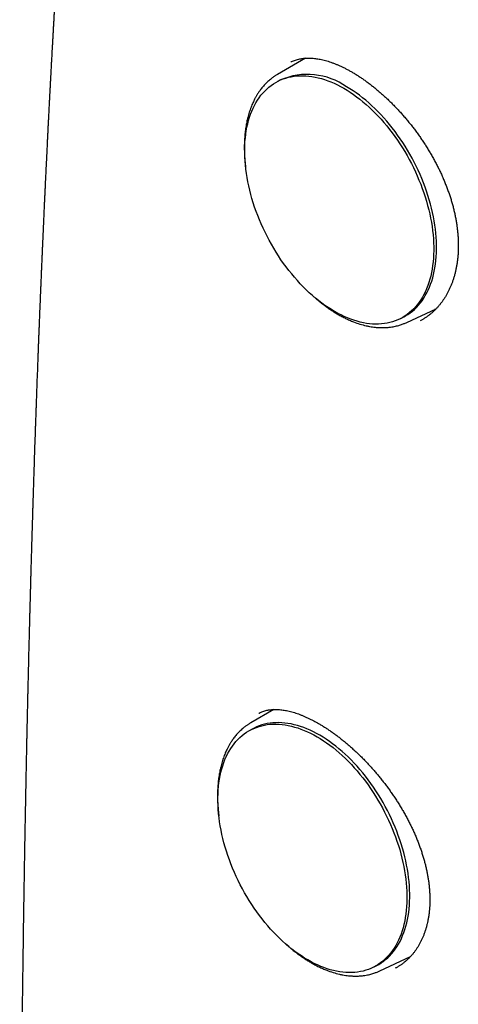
# Model space of a CAD drawing. Header units: millimetres. Extents: x 8 to 694, y 12 to 715.
# Tile 3 of 19: x 612 to 626, y 132 to 164. Entities that reach past the tile are written whole.
import ezdxf

# ---------------------------------------------------------------- set-up
doc = ezdxf.new("R2010")
doc.units = ezdxf.units.MM

msp = doc.modelspace()

# ---------------------------------------------------------------- linework, layer by layer
at = {"color": 7, "linetype": 'Continuous', "lineweight": 30}
for p, q in [((620.855, 162.304), (619.953, 161.783)), ((620.042, 161.602), (619.952, 161.555)), ((624.115, 153.791), (625.065, 154.234)), ((623.927, 153.921), (624.018, 153.968)), ((619.83, 141.323), (619.09, 140.895)), ((619.179, 140.714), (619.088, 140.667)), ((623.252, 132.903), (624.233, 133.361)), ((623.064, 133.033), (623.155, 133.08))]:
    msp.add_line(p, q, dxfattribs=at)
at = {"color": 7, "linetype": 'Continuous', "lineweight": 30, "flags": 128}
for points in [[(622.088, 161.333), (622.192, 161.271), (622.296, 161.205), (622.399, 161.135), (622.501, 161.061), (622.603, 160.983), (622.704, 160.901), (622.804, 160.815), (622.904, 160.726), (623.002, 160.633), (623.099, 160.537), (623.194, 160.438), (623.288, 160.336), (623.381, 160.23), (623.472, 160.122), (623.561, 160.011), (623.648, 159.897), (623.733, 159.781), (623.816, 159.662), (623.897, 159.541), (623.975, 159.418), (624.052, 159.293), (624.125, 159.166), (624.196, 159.038), (624.265, 158.908), (624.331, 158.777), (624.394, 158.644), (624.454, 158.511), (624.511, 158.376), (624.566, 158.241), (624.617, 158.105), (624.665, 157.969), (624.71, 157.832), (624.751, 157.695), (624.79, 157.559), (624.825, 157.423), (624.857, 157.286), (624.885, 157.151), (624.91, 157.016), (624.931, 156.882), (624.949, 156.749), (624.964, 156.617), (624.975, 156.487), (624.982, 156.358), (624.986, 156.23), (624.986, 156.105), (624.983, 155.981), (624.976, 155.859), (624.965, 155.74), (624.951, 155.622), (624.934, 155.508), (624.913, 155.396), (624.889, 155.286), (624.861, 155.18), (624.83, 155.076), (624.795, 154.976), (624.757, 154.878), (624.716, 154.784), (624.671, 154.694), (624.624, 154.607), (624.573, 154.524), (624.519, 154.444), (624.462, 154.368), (624.403, 154.297), (624.34, 154.229), (624.274, 154.165), (624.206, 154.106), (624.135, 154.051), (624.062, 154), (623.986, 153.953), (623.908, 153.911), (623.827, 153.873), (623.745, 153.84), (623.66, 153.811), (623.573, 153.787), (623.484, 153.768), (623.394, 153.753), (623.301, 153.743), (623.208, 153.737), (623.112, 153.736), (623.016, 153.74), (622.918, 153.748), (622.819, 153.761), (622.718, 153.779), (622.617, 153.801), (622.516, 153.828), (622.413, 153.86), (622.31, 153.896), (622.207, 153.936), (622.103, 153.981), (621.999, 154.031), (621.895, 154.084), (621.791, 154.142), (621.687, 154.204), (621.584, 154.27), (621.481, 154.341), (621.378, 154.415), (621.276, 154.493), (621.175, 154.575), (621.075, 154.66), (620.975, 154.749), (620.877, 154.842), (620.78, 154.938), (620.685, 155.037), (620.591, 155.14), (620.498, 155.245), (620.408, 155.353), (620.319, 155.465), (620.231, 155.578), (620.146, 155.695), (620.063, 155.813), (619.982, 155.934), (619.904, 156.057), (619.828, 156.182), (619.754, 156.309), (619.683, 156.437), (619.614, 156.567), (619.548, 156.699), (619.485, 156.831), (619.425, 156.965), (619.368, 157.099), (619.314, 157.235), (619.262, 157.37), (619.214, 157.507), (619.169, 157.643), (619.128, 157.78), (619.089, 157.916), (619.054, 158.053), (619.022, 158.189), (618.994, 158.324), (618.969, 158.459), (618.948, 158.593), (618.93, 158.726), (618.916, 158.858), (618.905, 158.988), (618.897, 159.117), (618.893, 159.245), (618.893, 159.371), (618.897, 159.494), (618.903, 159.616), (618.914, 159.736), (618.928, 159.853), (618.945, 159.968), (618.966, 160.08), (618.99, 160.189), (619.018, 160.296), (619.049, 160.399), (619.084, 160.5), (619.122, 160.597), (619.163, 160.691), (619.208, 160.781), (619.255, 160.868), (619.306, 160.952), (619.36, 161.031), (619.417, 161.107), (619.477, 161.179), (619.539, 161.246), (619.605, 161.31), (619.673, 161.37), (619.744, 161.425), (619.817, 161.476), (619.893, 161.522), (619.971, 161.565), (620.052, 161.602), (620.134, 161.635), (620.219, 161.664), (620.306, 161.688), (620.395, 161.708), (620.485, 161.723), (620.578, 161.733), (620.672, 161.738), (620.767, 161.739), (620.864, 161.735), (620.962, 161.727), (621.061, 161.714), (621.161, 161.696), (621.262, 161.674), (621.364, 161.647), (621.466, 161.615), (621.569, 161.579), (621.672, 161.539), (621.776, 161.494), (621.88, 161.445), (621.984, 161.391), (622.088, 161.333)], [(624.018, 153.968), (624.077, 154), (624.153, 154.047), (624.226, 154.098), (624.297, 154.153), (624.365, 154.213), (624.431, 154.276), (624.493, 154.344), (624.553, 154.416), (624.61, 154.491), (624.664, 154.571), (624.714, 154.654), (624.762, 154.741), (624.807, 154.832), (624.848, 154.925), (624.886, 155.023), (624.92, 155.123), (624.952, 155.227), (624.979, 155.333), (625.004, 155.443), (625.025, 155.555), (625.042, 155.67), (625.056, 155.787), (625.066, 155.906), (625.073, 156.028), (625.077, 156.152), (625.076, 156.278), (625.072, 156.405), (625.065, 156.534), (625.054, 156.665), (625.04, 156.796), (625.022, 156.929), (625, 157.063), (624.976, 157.198), (624.947, 157.334), (624.916, 157.47), (624.881, 157.606), (624.842, 157.743), (624.8, 157.879), (624.756, 158.016), (624.707, 158.152), (624.656, 158.288), (624.602, 158.423), (624.545, 158.558), (624.485, 158.691), (624.421, 158.824), (624.356, 158.955), (624.287, 159.085), (624.216, 159.214), (624.142, 159.34), (624.066, 159.465), (623.987, 159.588), (623.907, 159.709), (623.823, 159.828), (623.738, 159.944), (623.651, 160.058), (623.562, 160.169), (623.471, 160.277), (623.379, 160.383), (623.285, 160.485), (623.189, 160.585), (623.092, 160.681), (622.994, 160.773), (622.895, 160.862), (622.795, 160.948), (622.694, 161.03), (622.592, 161.108), (622.489, 161.182), (622.386, 161.252), (622.283, 161.318), (622.179, 161.38)], [(620.927, 133.254), (620.824, 133.316), (620.72, 133.383), (620.617, 133.453), (620.514, 133.527), (620.412, 133.605), (620.311, 133.687), (620.211, 133.773), (620.112, 133.862), (620.014, 133.954), (619.917, 134.05), (619.821, 134.15), (619.727, 134.252), (619.635, 134.357), (619.544, 134.466), (619.455, 134.577), (619.368, 134.691), (619.283, 134.807), (619.2, 134.926), (619.119, 135.046), (619.04, 135.169), (618.964, 135.294), (618.89, 135.421), (618.819, 135.55), (618.751, 135.68), (618.685, 135.811), (618.622, 135.944), (618.561, 136.077), (618.504, 136.212), (618.45, 136.347), (618.399, 136.483), (618.351, 136.619), (618.306, 136.756), (618.264, 136.892), (618.226, 137.029), (618.191, 137.165), (618.159, 137.301), (618.131, 137.437), (618.106, 137.571), (618.084, 137.705), (618.066, 137.838), (618.052, 137.97), (618.041, 138.101), (618.034, 138.23), (618.03, 138.357), (618.03, 138.483), (618.033, 138.607), (618.04, 138.728), (618.05, 138.848), (618.064, 138.965), (618.082, 139.08), (618.102, 139.192), (618.127, 139.302), (618.155, 139.408), (618.186, 139.512), (618.221, 139.612), (618.258, 139.709), (618.3, 139.803), (618.344, 139.894), (618.392, 139.981), (618.443, 140.064), (618.496, 140.143), (618.553, 140.219), (618.613, 140.291), (618.676, 140.359), (618.741, 140.422), (618.809, 140.482), (618.88, 140.537), (618.954, 140.588), (619.029, 140.635), (619.108, 140.677), (619.188, 140.715), (619.271, 140.748), (619.356, 140.776), (619.443, 140.801), (619.531, 140.82), (619.622, 140.835), (619.714, 140.845), (619.808, 140.851), (619.903, 140.852), (620, 140.848), (620.098, 140.839), (620.197, 140.826), (620.297, 140.809), (620.398, 140.786), (620.5, 140.759), (620.602, 140.728), (620.705, 140.692), (620.809, 140.651), (620.913, 140.606), (621.017, 140.557), (621.121, 140.503), (621.225, 140.446), (621.328, 140.384), (621.432, 140.317), (621.535, 140.247), (621.638, 140.173), (621.74, 140.095), (621.841, 140.013), (621.941, 139.927), (622.04, 139.838), (622.138, 139.746), (622.235, 139.65), (622.331, 139.55), (622.425, 139.448), (622.517, 139.343), (622.608, 139.234), (622.697, 139.123), (622.784, 139.009), (622.869, 138.893), (622.952, 138.774), (623.033, 138.654), (623.112, 138.531), (623.188, 138.406), (623.262, 138.279), (623.333, 138.15), (623.401, 138.02), (623.467, 137.889), (623.53, 137.756), (623.591, 137.623), (623.648, 137.488), (623.702, 137.353), (623.753, 137.217), (623.801, 137.081), (623.846, 136.944), (623.888, 136.808), (623.926, 136.671), (623.961, 136.535), (623.993, 136.399), (624.021, 136.263), (624.046, 136.129), (624.068, 135.995), (624.086, 135.862), (624.1, 135.73), (624.111, 135.599), (624.118, 135.47), (624.122, 135.343), (624.122, 135.217), (624.119, 135.093), (624.112, 134.972), (624.102, 134.852), (624.088, 134.735), (624.07, 134.62), (624.05, 134.508), (624.025, 134.398), (623.997, 134.292), (623.966, 134.188), (623.932, 134.088), (623.894, 133.991), (623.852, 133.897), (623.808, 133.806), (623.76, 133.719), (623.709, 133.636), (623.656, 133.557), (623.599, 133.481), (623.539, 133.409), (623.476, 133.341), (623.411, 133.278), (623.343, 133.218), (623.272, 133.163), (623.199, 133.112), (623.123, 133.065), (623.044, 133.023), (622.964, 132.985), (622.881, 132.952), (622.796, 132.924), (622.709, 132.899), (622.621, 132.88), (622.53, 132.865), (622.438, 132.855), (622.344, 132.849), (622.249, 132.848), (622.152, 132.852), (622.054, 132.861), (621.955, 132.874), (621.855, 132.891), (621.754, 132.914), (621.652, 132.941), (621.55, 132.972), (621.447, 133.008), (621.343, 133.049), (621.239, 133.094), (621.135, 133.143), (621.031, 133.197), (620.927, 133.254)], [(623.155, 133.08), (623.213, 133.113), (623.289, 133.159), (623.363, 133.21), (623.433, 133.265), (623.502, 133.325), (623.567, 133.389), (623.63, 133.456), (623.689, 133.528), (623.746, 133.604), (623.8, 133.683), (623.851, 133.767), (623.899, 133.853), (623.943, 133.944), (623.984, 134.038), (624.022, 134.135), (624.057, 134.236), (624.088, 134.339), (624.116, 134.446), (624.14, 134.555), (624.161, 134.667), (624.179, 134.782), (624.192, 134.899), (624.203, 135.019), (624.21, 135.14), (624.213, 135.264), (624.213, 135.39), (624.209, 135.517), (624.202, 135.646), (624.191, 135.777), (624.176, 135.909), (624.158, 136.042), (624.137, 136.176), (624.112, 136.311), (624.084, 136.446), (624.052, 136.582), (624.017, 136.718), (623.979, 136.855), (623.937, 136.992), (623.892, 137.128), (623.844, 137.264), (623.793, 137.4), (623.738, 137.536), (623.681, 137.67), (623.621, 137.804), (623.558, 137.936), (623.492, 138.068), (623.424, 138.197), (623.352, 138.326), (623.279, 138.453), (623.202, 138.578), (623.124, 138.701), (623.043, 138.822), (622.96, 138.94), (622.875, 139.057), (622.788, 139.17), (622.699, 139.281), (622.608, 139.39), (622.515, 139.495), (622.421, 139.598), (622.326, 139.697), (622.229, 139.793), (622.131, 139.886), (622.032, 139.975), (621.931, 140.06), (621.83, 140.142), (621.728, 140.22), (621.626, 140.294), (621.523, 140.365), (621.419, 140.431), (621.315, 140.493), (621.211, 140.551), (621.107, 140.604), (621.003, 140.654), (620.9, 140.699), (620.796, 140.739), (620.693, 140.775), (620.591, 140.806), (620.489, 140.833), (620.388, 140.856), (620.288, 140.873), (620.189, 140.887), (620.091, 140.895), (619.994, 140.899), (619.899, 140.898), (619.805, 140.892), (619.713, 140.882), (619.622, 140.867), (619.533, 140.848), (619.446, 140.824), (619.362, 140.795), (619.279, 140.762), (619.198, 140.724), (619.179, 140.714)]]:
    msp.add_lwpolyline(points, dxfattribs=at)
at = {"color": 7, "linetype": 'Continuous', "lineweight": 30}
msp.add_arc((620.913, 159.58), 2.201, 54.885, 113.2895, dxfattribs=at)
for points, knots in [([(623.421, 223.68), (623.419, 223.673), (623.409, 223.644), (623.393, 223.598), (623.374, 223.544), (623.36, 223.502), (623.348, 223.469), (623.339, 223.441), (623.328, 223.412), (623.317, 223.378), (623.302, 223.336), (623.284, 223.282), (623.262, 223.22), (623.24, 223.157), (623.218, 223.091), (623.194, 223.024), (623.171, 222.955), (623.149, 222.892), (623.13, 222.835), (623.112, 222.784), (623.094, 222.732), (623.074, 222.675), (623.052, 222.611), (623.028, 222.542), (623.005, 222.473), (622.981, 222.405), (622.959, 222.34), (622.935, 222.27), (622.91, 222.197), (622.885, 222.126), (622.865, 222.066), (622.846, 222.012), (622.827, 221.956), (622.804, 221.889), (622.776, 221.807), (622.743, 221.712), (622.709, 221.612), (622.676, 221.516), (622.646, 221.426), (622.618, 221.345), (622.592, 221.268), (622.566, 221.193), (622.539, 221.113), (622.51, 221.028), (622.48, 220.939), (622.449, 220.85), (622.421, 220.766), (622.395, 220.688), (622.371, 220.617), (622.349, 220.552), (622.329, 220.495), (622.312, 220.444), (622.295, 220.395), (622.277, 220.342), (622.256, 220.279), (622.231, 220.204), (622.199, 220.11), (622.165, 220.008), (622.13, 219.903), (622.097, 219.806), (622.065, 219.709), (622.033, 219.613), (621.997, 219.507), (621.958, 219.39), (621.916, 219.262), (621.874, 219.138), (621.836, 219.021), (621.798, 218.908), (621.76, 218.793), (621.719, 218.669), (621.681, 218.553), (621.647, 218.449), (621.619, 218.364), (621.593, 218.286), (621.57, 218.214), (621.548, 218.148), (621.527, 218.083), (621.506, 218.018), (621.483, 217.947), (621.454, 217.859), (621.421, 217.757), (621.386, 217.648), (621.353, 217.544), (621.322, 217.448), (621.293, 217.361), (621.269, 217.286), (621.249, 217.222), (621.23, 217.164), (621.21, 217.101), (621.188, 217.031), (621.162, 216.951), (621.135, 216.866), (621.108, 216.781), (621.082, 216.7), (621.058, 216.625), (621.036, 216.555), (621.015, 216.488), (620.993, 216.419), (620.971, 216.349), (620.944, 216.263), (620.912, 216.159), (620.874, 216.04), (620.837, 215.92), (620.8, 215.801), (620.764, 215.685), (620.73, 215.577), (620.699, 215.478), (620.67, 215.383), (620.641, 215.288), (620.61, 215.186), (620.577, 215.081), (620.545, 214.976), (620.515, 214.875), (620.484, 214.774), (620.452, 214.669), (620.421, 214.566), (620.392, 214.471), (620.366, 214.383), (620.341, 214.3), (620.316, 214.216), (620.288, 214.125), (620.26, 214.029), (620.231, 213.932), (620.203, 213.837), (620.172, 213.734), (620.139, 213.623), (620.106, 213.51), (620.076, 213.407), (620.047, 213.31), (620.021, 213.221), (619.998, 213.141), (619.977, 213.068), (619.954, 212.99), (619.929, 212.903), (619.901, 212.806), (619.871, 212.705), (619.842, 212.603), (619.814, 212.506), (619.788, 212.415), (619.764, 212.331), (619.742, 212.252), (619.719, 212.173), (619.697, 212.093), (619.674, 212.011), (619.65, 211.926), (619.624, 211.836), (619.597, 211.74), (619.57, 211.642), (619.543, 211.544), (619.517, 211.451), (619.492, 211.361), (619.469, 211.279), (619.448, 211.204), (619.423, 211.112), (619.393, 211.003), (619.357, 210.873), (619.327, 210.762), (619.301, 210.666), (619.278, 210.583), (619.254, 210.492), (619.226, 210.389), (619.195, 210.277), (619.165, 210.163), (619.136, 210.055), (619.109, 209.955), (619.085, 209.863), (619.058, 209.761), (619.028, 209.647), (618.994, 209.52), (618.967, 209.417), (618.946, 209.338), (618.93, 209.277), (618.912, 209.206), (618.891, 209.126), (618.869, 209.04), (618.847, 208.957), (618.829, 208.885), (618.815, 208.83), (618.804, 208.788), (618.793, 208.747), (618.782, 208.703), (618.769, 208.654), (618.756, 208.6), (618.736, 208.523), (618.711, 208.427), (618.682, 208.313), (618.655, 208.204), (618.628, 208.098), (618.6, 207.987), (618.57, 207.867), (618.541, 207.752), (618.516, 207.648), (618.494, 207.561), (618.474, 207.479), (618.453, 207.394), (618.43, 207.302), (618.407, 207.206), (618.368, 207.048), (618.315, 206.831), (618.246, 206.545), (618.178, 206.258), (618.108, 205.964), (618.042, 205.678), (617.974, 205.387), (617.909, 205.104), (617.858, 204.881), (617.823, 204.726), (617.8, 204.625), (617.776, 204.52), (617.753, 204.418), (617.732, 204.324), (617.709, 204.218), (617.681, 204.095), (617.649, 203.949), (617.618, 203.807), (617.589, 203.675), (617.564, 203.559), (617.54, 203.45), (617.517, 203.343), (617.492, 203.23), (617.466, 203.109), (617.438, 202.977), (617.409, 202.84), (617.379, 202.7), (617.351, 202.567), (617.326, 202.45), (617.304, 202.345), (617.284, 202.248), (617.263, 202.149), (617.243, 202.052), (617.223, 201.954), (617.203, 201.856), (617.181, 201.75), (617.158, 201.637), (617.133, 201.517), (617.109, 201.398), (617.087, 201.287), (617.068, 201.196), (617.053, 201.122), (617.041, 201.061), (617.029, 201.001), (617.017, 200.938), (617.003, 200.869), (616.987, 200.79), (616.97, 200.702), (616.952, 200.611), (616.933, 200.519), (616.916, 200.43), (616.897, 200.333), (616.877, 200.232), (616.857, 200.126), (616.837, 200.028), (616.819, 199.934), (616.802, 199.843), (616.781, 199.734), (616.755, 199.602), (616.724, 199.44), (616.692, 199.267), (616.658, 199.09), (616.625, 198.911), (616.596, 198.755), (616.571, 198.624), (616.553, 198.524), (616.535, 198.426), (616.518, 198.332), (616.501, 198.24), (616.484, 198.148), (616.466, 198.052), (616.445, 197.935), (616.421, 197.8), (616.394, 197.652), (616.369, 197.509), (616.344, 197.372), (616.321, 197.242), (616.3, 197.123), (616.281, 197.011), (616.261, 196.897), (616.239, 196.774), (616.216, 196.642), (616.194, 196.515), (616.174, 196.398), (616.156, 196.293), (616.138, 196.188), (616.119, 196.078), (616.099, 195.96), (616.079, 195.838), (616.058, 195.713), (616.037, 195.591), (616.018, 195.475), (616, 195.365), (615.982, 195.255), (615.961, 195.132), (615.939, 194.996), (615.915, 194.85), (615.89, 194.7), (615.866, 194.547), (615.842, 194.397), (615.819, 194.254), (615.798, 194.123), (615.78, 194.011), (615.765, 193.915), (615.751, 193.828), (615.737, 193.736), (615.721, 193.637), (615.704, 193.527), (615.685, 193.41), (615.665, 193.275), (615.642, 193.129), (615.618, 192.976), (615.597, 192.833), (615.578, 192.714), (615.564, 192.618), (615.552, 192.54), (615.54, 192.462), (615.528, 192.382), (615.516, 192.297), (615.502, 192.207), (615.487, 192.109), (615.472, 192.007), (615.457, 191.902), (615.441, 191.798), (615.424, 191.678), (615.404, 191.544), (615.383, 191.398), (615.363, 191.263), (615.345, 191.137), (615.327, 191.011), (615.308, 190.877), (615.286, 190.728), (615.263, 190.566), (615.239, 190.393), (615.215, 190.22), (615.191, 190.051), (615.171, 189.907), (615.154, 189.787), (615.141, 189.689), (615.127, 189.591), (615.113, 189.485), (615.096, 189.357), (615.075, 189.209), (615.053, 189.042), (615.032, 188.889), (615.015, 188.756), (615, 188.649), (614.987, 188.551), (614.975, 188.453), (614.961, 188.348), (614.946, 188.233), (614.928, 188.096), (614.907, 187.938), (614.884, 187.761), (614.862, 187.586), (614.841, 187.421), (614.823, 187.281), (614.808, 187.165), (614.796, 187.069), (614.784, 186.977), (614.773, 186.883), (614.76, 186.785), (614.747, 186.681), (614.733, 186.569), (614.718, 186.442), (614.701, 186.308), (614.683, 186.16), (614.664, 186.005), (614.645, 185.846), (614.629, 185.714), (614.617, 185.611), (614.608, 185.537), (614.6, 185.472), (614.593, 185.413), (614.585, 185.348), (614.576, 185.269), (614.565, 185.177), (614.551, 185.062), (614.535, 184.923), (614.516, 184.758), (614.495, 184.58), (614.473, 184.392), (614.453, 184.218), (614.435, 184.063), (614.421, 183.935), (614.407, 183.815), (614.395, 183.706), (614.384, 183.607), (614.373, 183.508), (614.361, 183.405), (614.349, 183.294), (614.336, 183.177), (614.322, 183.049), (614.306, 182.913), (614.292, 182.779), (614.278, 182.651), (614.265, 182.531), (614.252, 182.414), (614.24, 182.305), (614.23, 182.208), (614.219, 182.105), (614.206, 181.988), (614.192, 181.849), (614.176, 181.698), (614.16, 181.547), (614.145, 181.402), (614.131, 181.272), (614.118, 181.15), (614.106, 181.027), (614.092, 180.899), (614.078, 180.759), (614.063, 180.613), (614.048, 180.465), (614.033, 180.316), (614.018, 180.166), (614.004, 180.026), (613.991, 179.895), (613.979, 179.779), (613.968, 179.665), (613.958, 179.56), (613.948, 179.464), (613.94, 179.375), (613.932, 179.293), (613.924, 179.217), (613.918, 179.148), (613.911, 179.084), (613.905, 179.017), (613.898, 178.942), (613.89, 178.863), (613.882, 178.781), (613.874, 178.698), (613.866, 178.614), (613.858, 178.531), (613.85, 178.442), (613.841, 178.349), (613.832, 178.252), (613.823, 178.161), (613.815, 178.069), (613.806, 177.974), (613.797, 177.876), (613.787, 177.774), (613.777, 177.667), (613.767, 177.554), (613.757, 177.441), (613.744, 177.299), (613.728, 177.132), (613.712, 176.952), (613.698, 176.793), (613.685, 176.655), (613.674, 176.532), (613.666, 176.434), (613.659, 176.354), (613.652, 176.283), (613.645, 176.204), (613.638, 176.116), (613.629, 176.021), (613.62, 175.912), (613.609, 175.79), (613.598, 175.658), (613.586, 175.526), (613.574, 175.376), (613.559, 175.21), (613.543, 175.023), (613.528, 174.833), (613.511, 174.64), (613.495, 174.446), (613.479, 174.252), (613.464, 174.069), (613.45, 173.896), (613.437, 173.734), (613.423, 173.568), (613.41, 173.4), (613.396, 173.231), (613.383, 173.061), (613.371, 172.915), (613.362, 172.796), (613.355, 172.706), (613.349, 172.625), (613.342, 172.547), (613.336, 172.464), (613.329, 172.371), (613.321, 172.268), (613.312, 172.158), (613.304, 172.044), (613.295, 171.931), (613.286, 171.812), (613.277, 171.689), (613.267, 171.562), (613.258, 171.444), (613.251, 171.344), (613.245, 171.263), (613.24, 171.199), (613.236, 171.142), (613.23, 171.071), (613.223, 170.978), (613.215, 170.858), (613.205, 170.721), (613.193, 170.569), (613.183, 170.424), (613.173, 170.29), (613.164, 170.168), (613.155, 170.04), (613.146, 169.908), (613.136, 169.774), (613.127, 169.637), (613.117, 169.501), (613.108, 169.365), (613.099, 169.236), (613.09, 169.109), (613.078, 168.944), (613.064, 168.74), (613.047, 168.488), (613.029, 168.224), (613.011, 167.947), (612.992, 167.662), (612.975, 167.406), (612.96, 167.178), (612.948, 166.983), (612.935, 166.789), (612.923, 166.604), (612.914, 166.455), (612.907, 166.342), (612.901, 166.257), (612.896, 166.166), (612.889, 166.065), (612.882, 165.954), (612.875, 165.834), (612.867, 165.698), (612.858, 165.551), (612.848, 165.398), (612.84, 165.255), (612.831, 165.115), (612.823, 164.979), (612.815, 164.847), (612.808, 164.727), (612.801, 164.616), (612.795, 164.516), (612.791, 164.438), (612.787, 164.376), (612.784, 164.325), (612.781, 164.266), (612.777, 164.198), (612.772, 164.12), (612.767, 164.027), (612.76, 163.921), (612.754, 163.805), (612.747, 163.689), (612.74, 163.567), (612.733, 163.438), (612.725, 163.303), (612.718, 163.169), (612.71, 163.036), (612.703, 162.906), (612.696, 162.779), (612.689, 162.658), (612.683, 162.546), (612.677, 162.447), (612.673, 162.36), (612.669, 162.287), (612.665, 162.22), (612.661, 162.151), (612.657, 162.072), (612.652, 161.981), (612.646, 161.877), (612.64, 161.761), (612.634, 161.637), (612.627, 161.513), (612.62, 161.389), (612.614, 161.264), (612.607, 161.139), (612.601, 161.018), (612.595, 160.908), (612.59, 160.812), (612.586, 160.733), (612.582, 160.664), (612.579, 160.603), (612.576, 160.536), (612.572, 160.454), (612.567, 160.353), (612.561, 160.244), (612.555, 160.126), (612.549, 160.001), (612.542, 159.869), (612.535, 159.733), (612.529, 159.597), (612.515, 159.315), (612.501, 159.04), (612.489, 158.776), (612.484, 158.672), (612.479, 158.577), (612.475, 158.496), (612.472, 158.427), (612.469, 158.37), (612.467, 158.319), (612.464, 158.267), (612.462, 158.212), (612.459, 158.152), (612.456, 158.086), (612.452, 157.999), (612.447, 157.888), (612.44, 157.75), (612.433, 157.602), (612.426, 157.448), (612.417, 157.237), (612.405, 156.968), (612.393, 156.715), (612.385, 156.532), (612.38, 156.425), (612.376, 156.325), (612.372, 156.235), (612.369, 156.156), (612.366, 156.087), (612.363, 156.026), (612.361, 155.968), (612.358, 155.908), (612.355, 155.842), (612.352, 155.769), (612.348, 155.681), (612.344, 155.575), (612.338, 155.452), (612.333, 155.318), (612.327, 155.178), (612.321, 155.035), (612.315, 154.89), (612.307, 154.695), (612.297, 154.45), (612.287, 154.215), (612.28, 154.042), (612.276, 153.937), (612.272, 153.842), (612.269, 153.761), (612.267, 153.693), (612.264, 153.636), (612.262, 153.585), (612.26, 153.534), (612.258, 153.479), (612.256, 153.418), (612.253, 153.353), (612.25, 153.271), (612.246, 153.169), (612.241, 153.047), (612.236, 152.916), (612.231, 152.778), (612.226, 152.636), (612.22, 152.492), (612.211, 152.258), (612.199, 151.928), (612.187, 151.599), (612.179, 151.359), (612.173, 151.217), (612.169, 151.084), (612.164, 150.961), (612.16, 150.85), (612.157, 150.753), (612.154, 150.667), (612.151, 150.594), (612.149, 150.528), (612.147, 150.46), (612.144, 150.388), (612.142, 150.307), (612.139, 150.22), (612.135, 150.123), (612.132, 150.018), (612.124, 149.798), (612.116, 149.547), (612.106, 149.264), (612.1, 149.06), (612.093, 148.854), (612.087, 148.664), (612.082, 148.496), (612.077, 148.355), (612.073, 148.229), (612.07, 148.116), (612.067, 148.029), (612.065, 147.965), (612.064, 147.919), (612.062, 147.871), (612.06, 147.817), (612.058, 147.753), (612.056, 147.679), (612.054, 147.595), (612.051, 147.5), (612.048, 147.396), (612.044, 147.285), (612.041, 147.172), (612.036, 147.027), (612.031, 146.854), (612.026, 146.663), (612.021, 146.49), (612.016, 146.335), (612.012, 146.189), (612.008, 146.045), (612.004, 145.904), (612, 145.763), (611.996, 145.628), (611.992, 145.496), (611.989, 145.368), (611.986, 145.262), (611.984, 145.177), (611.982, 145.111), (611.98, 145.047), (611.978, 144.98), (611.976, 144.905), (611.974, 144.819), (611.971, 144.72), (611.968, 144.613), (611.965, 144.497), (611.962, 144.379), (611.959, 144.259), (611.956, 144.14), (611.953, 144.024), (611.95, 143.91), (611.946, 143.746), (611.941, 143.536), (611.934, 143.284), (611.928, 143.048), (611.923, 142.828), (611.918, 142.633), (611.914, 142.463), (611.911, 142.314), (611.907, 142.171), (611.904, 142.034), (611.901, 141.902), (611.897, 141.752), (611.894, 141.588), (611.89, 141.412), (611.886, 141.261), (611.883, 141.132), (611.881, 141.019), (611.878, 140.904), (611.876, 140.781), (611.873, 140.649), (611.87, 140.508), (611.866, 140.359), (611.863, 140.201), (611.86, 140.039), (611.856, 139.874), (611.853, 139.707), (611.849, 139.531), (611.845, 139.346), (611.842, 139.154), (611.838, 138.952), (611.833, 138.745), (611.829, 138.506), (611.824, 138.243), (611.818, 137.96), (611.813, 137.689), (611.809, 137.428), (611.804, 137.172), (611.8, 136.918), (611.793, 136.521), (611.784, 135.984), (611.773, 135.332), (611.763, 134.71), (611.755, 134.11), (611.746, 133.504), (611.738, 132.927), (611.731, 132.377), (611.724, 131.852), (611.718, 131.314), (611.713, 130.851), (611.708, 130.472), (611.705, 130.184), (611.702, 129.904), (611.7, 129.632), (611.697, 129.37), (611.695, 129.129), (611.692, 128.909), (611.691, 128.705), (611.689, 128.497), (611.687, 128.274), (611.685, 128.033), (611.682, 127.775), (611.679, 127.432), (611.676, 127.015), (611.673, 126.533), (611.669, 126.093), (611.667, 125.693), (611.664, 125.332), (611.663, 125.027), (611.661, 124.78), (611.66, 124.591), (611.659, 124.413), (611.658, 124.237), (611.657, 124.064), (611.656, 123.897), (611.656, 123.746), (611.655, 123.611), (611.655, 123.492), (611.654, 123.405), (611.654, 123.345), (611.654, 123.302), (611.653, 123.253), (611.653, 123.194), (611.653, 123.126), (611.653, 123.049), (611.652, 122.963), (611.652, 122.863), (611.651, 122.746), (611.651, 122.614), (611.65, 122.469), (611.65, 122.312), (611.649, 122.142), (611.648, 121.961), (611.648, 121.758), (611.647, 121.533), (611.646, 121.285), (611.646, 121.022), (611.645, 120.742), (611.644, 120.447), (611.644, 120.135), (611.643, 119.817), (611.643, 119.493), (611.642, 119.165), (611.642, 118.823), (611.642, 118.466), (611.641, 118.206), (611.641, 118.064), (611.641, 118.045)], [0, 0, 0, 0, 0.000201, 0.000832, 0.001346, 0.001751, 0.002049, 0.002292, 0.002572, 0.002892, 0.00325, 0.003808, 0.004428, 0.005042, 0.005637, 0.006322, 0.00698, 0.007598, 0.008141, 0.008608, 0.009086, 0.009611, 0.010245, 0.010927, 0.01159, 0.012232, 0.012855, 0.013458, 0.014245, 0.014927, 0.015493, 0.015945, 0.016462, 0.017095, 0.017864, 0.018797, 0.019805, 0.020698, 0.021532, 0.022351, 0.023006, 0.023713, 0.024471, 0.025279, 0.026129, 0.026999, 0.027793, 0.028498, 0.029193, 0.029799, 0.030336, 0.030806, 0.031237, 0.031729, 0.032302, 0.033002, 0.033849, 0.034937, 0.035883, 0.036779, 0.037682, 0.038586, 0.039483, 0.040667, 0.041843, 0.043065, 0.044144, 0.04512, 0.046225, 0.047356, 0.04859, 0.049446, 0.050249, 0.05097, 0.051622, 0.052234, 0.052819, 0.053417, 0.05405, 0.054802, 0.055849, 0.056878, 0.057832, 0.058721, 0.059538, 0.060266, 0.060788, 0.061319, 0.061869, 0.062514, 0.063267, 0.064084, 0.064869, 0.065615, 0.06632, 0.066942, 0.06755, 0.068181, 0.068824, 0.069477, 0.070559, 0.071696, 0.072759, 0.073864, 0.074964, 0.075954, 0.076839, 0.077693, 0.078564, 0.079449, 0.080481, 0.081469, 0.082335, 0.083246, 0.084245, 0.085194, 0.086082, 0.086857, 0.087608, 0.088343, 0.089157, 0.090084, 0.090985, 0.091819, 0.092676, 0.093811, 0.094847, 0.095755, 0.09663, 0.097518, 0.098164, 0.09882, 0.099508, 0.100302, 0.101199, 0.102145, 0.103071, 0.103982, 0.104789, 0.105547, 0.106265, 0.106962, 0.107691, 0.108435, 0.109205, 0.11001, 0.110877, 0.111838, 0.112664, 0.113546, 0.114374, 0.115116, 0.11578, 0.116412, 0.11761, 0.118763, 0.119937, 0.120646, 0.121373, 0.122186, 0.123114, 0.12418, 0.125239, 0.126218, 0.127115, 0.127946, 0.128718, 0.129879, 0.131043, 0.132188, 0.132664, 0.133203, 0.133846, 0.13459, 0.135375, 0.136163, 0.136868, 0.137313, 0.137665, 0.138011, 0.13841, 0.138863, 0.139366, 0.139869, 0.140957, 0.141977, 0.142957, 0.143905, 0.144862, 0.145973, 0.14715, 0.148007, 0.148794, 0.149502, 0.150241, 0.151094, 0.151995, 0.152851, 0.155377, 0.157905, 0.160593, 0.163193, 0.165882, 0.168344, 0.171111, 0.173566, 0.17441, 0.175323, 0.176304, 0.177253, 0.178097, 0.178874, 0.18013, 0.18144, 0.182836, 0.18398, 0.18505, 0.185984, 0.186936, 0.18796, 0.189071, 0.190216, 0.191551, 0.192808, 0.194016, 0.195187, 0.195989, 0.196882, 0.197814, 0.198697, 0.199526, 0.200478, 0.201369, 0.202408, 0.203553, 0.204642, 0.20566, 0.206578, 0.207128, 0.207675, 0.208223, 0.208773, 0.209389, 0.210122, 0.21092, 0.211773, 0.212614, 0.213433, 0.214202, 0.215251, 0.216194, 0.217087, 0.217936, 0.218759, 0.219575, 0.220906, 0.22237, 0.224013, 0.225614, 0.227219, 0.228918, 0.229877, 0.230789, 0.231673, 0.232534, 0.233374, 0.234194, 0.235049, 0.236004, 0.237394, 0.238746, 0.240048, 0.241312, 0.24252, 0.243612, 0.244559, 0.245593, 0.246733, 0.247946, 0.249201, 0.250231, 0.251147, 0.252092, 0.253103, 0.254186, 0.255333, 0.25645, 0.257614, 0.258686, 0.259646, 0.260628, 0.261715, 0.263021, 0.264365, 0.265745, 0.267155, 0.268556, 0.269876, 0.271096, 0.272178, 0.27295, 0.273748, 0.274574, 0.275478, 0.276487, 0.277598, 0.27872, 0.280204, 0.281615, 0.282943, 0.284163, 0.284899, 0.285598, 0.286314, 0.287049, 0.287812, 0.288658, 0.289541, 0.290506, 0.29149, 0.292446, 0.293372, 0.294811, 0.296167, 0.297414, 0.298523, 0.299657, 0.300902, 0.302239, 0.303791, 0.305401, 0.307024, 0.308596, 0.31007, 0.311036, 0.311917, 0.312789, 0.313763, 0.314841, 0.316342, 0.317887, 0.319474, 0.320593, 0.321581, 0.322443, 0.323313, 0.324308, 0.325379, 0.326501, 0.328112, 0.32977, 0.33144, 0.332979, 0.334362, 0.335338, 0.336215, 0.337032, 0.337903, 0.338837, 0.339758, 0.340805, 0.341983, 0.343278, 0.344549, 0.346119, 0.347598, 0.348999, 0.349788, 0.350482, 0.351078, 0.351591, 0.352131, 0.352911, 0.353772, 0.354715, 0.356131, 0.357667, 0.359321, 0.361091, 0.362944, 0.364195, 0.365417, 0.366536, 0.367552, 0.368464, 0.369313, 0.370336, 0.371333, 0.372427, 0.373625, 0.374911, 0.376259, 0.377363, 0.378504, 0.379634, 0.380653, 0.381559, 0.382356, 0.383556, 0.384843, 0.38625, 0.387795, 0.389086, 0.390316, 0.391464, 0.392529, 0.393767, 0.395076, 0.396457, 0.39786, 0.399252, 0.400635, 0.402103, 0.403186, 0.404316, 0.405387, 0.406376, 0.407281, 0.408105, 0.408875, 0.409606, 0.410229, 0.410821, 0.411417, 0.412119, 0.412933, 0.413651, 0.414439, 0.41526, 0.416037, 0.416768, 0.41777, 0.418668, 0.4195, 0.420359, 0.421247, 0.422195, 0.423112, 0.424132, 0.425229, 0.426299, 0.42733, 0.429241, 0.431001, 0.43244, 0.433738, 0.434894, 0.435907, 0.436509, 0.437164, 0.43791, 0.438748, 0.439656, 0.440618, 0.441823, 0.443103, 0.444366, 0.445554, 0.447354, 0.449075, 0.45087, 0.452718, 0.454554, 0.456376, 0.458232, 0.459735, 0.461278, 0.462854, 0.464445, 0.466049, 0.467667, 0.46926, 0.470199, 0.471049, 0.471808, 0.472495, 0.473269, 0.474168, 0.475131, 0.476205, 0.477307, 0.478378, 0.479419, 0.480677, 0.481887, 0.483032, 0.484042, 0.484735, 0.485338, 0.485854, 0.486364, 0.487356, 0.4885, 0.489797, 0.491245, 0.492825, 0.493928, 0.495085, 0.496296, 0.497563, 0.498867, 0.500106, 0.501484, 0.502745, 0.503964, 0.505171, 0.506366, 0.508686, 0.510981, 0.513574, 0.516216, 0.51892, 0.521725, 0.52355, 0.525423, 0.527302, 0.529075, 0.530736, 0.531538, 0.532321, 0.53318, 0.53414, 0.535201, 0.536363, 0.537557, 0.539116, 0.540578, 0.541942, 0.543208, 0.544587, 0.545836, 0.546987, 0.54804, 0.548997, 0.549856, 0.550294, 0.550765, 0.551326, 0.551979, 0.552722, 0.553556, 0.554649, 0.555763, 0.556871, 0.557972, 0.559273, 0.560565, 0.561848, 0.56312, 0.564383, 0.565583, 0.566775, 0.567848, 0.5688, 0.569633, 0.570344, 0.570898, 0.571556, 0.572316, 0.573181, 0.57415, 0.575326, 0.576511, 0.5777, 0.578892, 0.580088, 0.581287, 0.582484, 0.583583, 0.584455, 0.585221, 0.585879, 0.586431, 0.586979, 0.587812, 0.588778, 0.589876, 0.590968, 0.592168, 0.593463, 0.594771, 0.596076, 0.597378, 0.60291, 0.603989, 0.604998, 0.605905, 0.606708, 0.607337, 0.607884, 0.608351, 0.608831, 0.609361, 0.609942, 0.610573, 0.611255, 0.612451, 0.613778, 0.615225, 0.616716, 0.618235, 0.6213, 0.624473, 0.625544, 0.626599, 0.627562, 0.628424, 0.629188, 0.629851, 0.630415, 0.630943, 0.631514, 0.632151, 0.632855, 0.633626, 0.634706, 0.635895, 0.637195, 0.638563, 0.639945, 0.641342, 0.642753, 0.645561, 0.648426, 0.649545, 0.650566, 0.651479, 0.652284, 0.65291, 0.65345, 0.653913, 0.654397, 0.65493, 0.655512, 0.656141, 0.65682, 0.657893, 0.65907, 0.660351, 0.6617, 0.66307, 0.664459, 0.665869, 0.669852, 0.673991, 0.675406, 0.676804, 0.678096, 0.679279, 0.680351, 0.681312, 0.682117, 0.682822, 0.683428, 0.684045, 0.684774, 0.68553, 0.686378, 0.687317, 0.688346, 0.689414, 0.693688, 0.695637, 0.697612, 0.699614, 0.701625, 0.703121, 0.704483, 0.70571, 0.706802, 0.707757, 0.708234, 0.708667, 0.709094, 0.709614, 0.710232, 0.710949, 0.711766, 0.71268, 0.713693, 0.7148, 0.715908, 0.716986, 0.719014, 0.720923, 0.722528, 0.724037, 0.72545, 0.726767, 0.728209, 0.729556, 0.730866, 0.732141, 0.733379, 0.734581, 0.735228, 0.735863, 0.736488, 0.737106, 0.737814, 0.738649, 0.739609, 0.740697, 0.741783, 0.74296, 0.744135, 0.745286, 0.746413, 0.747517, 0.748597, 0.751192, 0.753636, 0.755928, 0.758067, 0.760052, 0.761589, 0.763026, 0.764409, 0.765741, 0.767024, 0.768257, 0.770092, 0.771802, 0.773386, 0.774511, 0.775567, 0.77667, 0.777866, 0.779156, 0.780515, 0.781965, 0.783506, 0.785141, 0.786687, 0.788314, 0.790024, 0.791816, 0.793692, 0.795651, 0.797694, 0.799743, 0.802621, 0.805376, 0.808006, 0.810524, 0.813011, 0.815482, 0.817937, 0.824607, 0.831186, 0.836989, 0.842803, 0.848715, 0.854726, 0.859702, 0.864819, 0.870077, 0.875479, 0.87836, 0.881184, 0.883922, 0.886574, 0.889139, 0.891616, 0.893629, 0.895581, 0.897593, 0.899736, 0.902121, 0.904652, 0.907328, 0.912168, 0.916882, 0.921468, 0.925088, 0.928623, 0.932071, 0.934032, 0.935883, 0.937625, 0.939256, 0.941054, 0.942694, 0.944176, 0.945499, 0.946662, 0.947666, 0.948045, 0.948438, 0.948921, 0.949494, 0.950157, 0.950911, 0.951755, 0.95269, 0.953871, 0.955171, 0.95659, 0.95813, 0.95979, 0.961571, 0.963474, 0.96575, 0.968179, 0.970764, 0.973504, 0.9764, 0.979455, 0.982668, 0.985754, 0.988975, 0.992332, 0.995826, 0.999459, 1, 1, 1, 1]), ([(620.378, 162.177), (620.397, 162.187), (620.437, 162.207), (620.5, 162.232), (620.566, 162.255), (620.633, 162.273), (620.701, 162.287), (620.768, 162.297), (620.837, 162.304), (620.91, 162.308), (620.985, 162.308), (621.061, 162.304), (621.137, 162.298), (621.213, 162.288), (621.29, 162.276), (621.371, 162.259), (621.455, 162.239), (621.54, 162.216), (621.627, 162.189), (621.715, 162.158), (621.805, 162.124), (621.895, 162.087), (621.987, 162.046), (622.081, 162.001), (622.176, 161.953), (622.272, 161.902), (622.369, 161.846), (622.466, 161.788), (622.563, 161.727), (622.661, 161.662), (622.76, 161.593), (622.86, 161.521), (622.959, 161.446), (623.058, 161.368), (623.158, 161.287), (623.256, 161.203), (623.355, 161.116), (623.454, 161.025), (623.551, 160.932), (623.649, 160.837), (623.745, 160.738), (623.84, 160.637), (623.934, 160.534), (624.028, 160.428), (624.12, 160.319), (624.21, 160.209), (624.299, 160.097), (624.386, 159.983), (624.471, 159.867), (624.555, 159.748), (624.636, 159.629), (624.716, 159.507), (624.793, 159.384), (624.868, 159.26), (624.94, 159.135), (625.01, 159.009), (625.077, 158.883), (625.141, 158.755), (625.203, 158.627), (625.262, 158.498), (625.318, 158.368), (625.371, 158.238), (625.421, 158.108), (625.468, 157.977), (625.512, 157.846), (625.553, 157.717), (625.59, 157.587), (625.624, 157.459), (625.654, 157.33), (625.682, 157.203), (625.706, 157.075), (625.726, 156.949), (625.743, 156.823), (625.757, 156.699), (625.768, 156.575), (625.774, 156.453), (625.778, 156.331), (625.778, 156.211), (625.775, 156.094), (625.769, 155.979), (625.759, 155.866), (625.745, 155.754), (625.729, 155.643), (625.708, 155.534), (625.685, 155.426), (625.658, 155.321), (625.628, 155.218), (625.595, 155.117), (625.559, 155.019), (625.52, 154.925), (625.478, 154.833), (625.433, 154.744), (625.386, 154.659), (625.335, 154.576), (625.281, 154.496), (625.224, 154.417), (625.164, 154.342), (625.101, 154.27), (625.035, 154.201), (624.966, 154.136), (624.896, 154.074), (624.823, 154.016), (624.748, 153.962), (624.67, 153.912), (624.605, 153.873), (624.565, 153.852), (624.551, 153.845)], [0, 0, 0, 0, 0.0103847, 0.0215408, 0.0326033, 0.0434708, 0.0540963, 0.0635531, 0.0735918, 0.0835923, 0.0935398, 0.1034183, 0.1132096, 0.1218451, 0.1309125, 0.1404374, 0.1498763, 0.1592565, 0.1686049, 0.1779462, 0.1872853, 0.1965004, 0.2058114, 0.2151925, 0.2246184, 0.2340625, 0.2434953, 0.2528716, 0.2622038, 0.2716258, 0.2811101, 0.2906285, 0.3001519, 0.3096526, 0.3190551, 0.3286172, 0.3381666, 0.3477181, 0.3572823, 0.3668727, 0.3764859, 0.3860545, 0.3956443, 0.4052808, 0.414936, 0.4245764, 0.4341737, 0.4437419, 0.4534004, 0.4630362, 0.4726644, 0.482299, 0.491951, 0.5016131, 0.5112239, 0.5207955, 0.5303482, 0.5398967, 0.5494539, 0.5590307, 0.5685647, 0.5781157, 0.5876989, 0.5972866, 0.6068424, 0.6163395, 0.6257603, 0.6352119, 0.6446606, 0.6540944, 0.6635293, 0.6729774, 0.682454, 0.6919613, 0.7012316, 0.710759, 0.7202969, 0.7297984, 0.7392258, 0.7485456, 0.7578261, 0.7673097, 0.7768487, 0.7864354, 0.7960618, 0.8057191, 0.8153986, 0.8250919, 0.8347904, 0.8444851, 0.8541676, 0.8638316, 0.8734772, 0.8832, 0.8931178, 0.9031123, 0.9131752, 0.9232969, 0.9334676, 0.943677, 0.9539145, 0.9641695, 0.9744309, 0.9846851, 0.9949226, 1, 1, 1, 1]), ([(619.953, 161.783), (619.937, 161.773), (619.908, 161.755), (619.871, 161.73), (619.838, 161.709), (619.802, 161.684), (619.763, 161.655), (619.717, 161.619), (619.665, 161.574), (619.608, 161.521), (619.551, 161.464), (619.498, 161.406), (619.451, 161.349), (619.408, 161.294), (619.371, 161.243), (619.338, 161.195), (619.311, 161.153), (619.289, 161.117), (619.271, 161.087), (619.253, 161.056), (619.234, 161.021), (619.211, 160.978), (619.185, 160.927), (619.157, 160.867), (619.127, 160.799), (619.087, 160.698), (619.04, 160.565), (618.994, 160.404), (618.957, 160.243), (618.928, 160.082), (618.909, 159.938), (618.896, 159.813), (618.889, 159.712), (618.884, 159.619), (618.882, 159.538), (618.881, 159.471), (618.881, 159.416), (618.881, 159.373), (618.882, 159.341), (618.883, 159.315), (618.883, 159.288), (618.885, 159.251), (618.887, 159.205), (618.89, 159.148), (618.895, 159.065), (618.905, 158.952), (618.916, 158.849), (618.924, 158.79), (618.926, 158.777)], [0, 0, 0, 0, 0.016026, 0.030105, 0.043792, 0.059397, 0.076952, 0.096459, 0.121951, 0.150152, 0.179407, 0.206701, 0.232411, 0.256022, 0.277536, 0.296953, 0.313927, 0.327698, 0.338587, 0.349026, 0.36196, 0.377696, 0.396022, 0.416937, 0.440438, 0.465907, 0.516946, 0.569123, 0.614287, 0.660268, 0.707064, 0.735025, 0.762843, 0.787746, 0.809233, 0.826489, 0.840663, 0.851757, 0.859771, 0.865128, 0.871377, 0.880915, 0.892804, 0.907044, 0.923589, 0.956012, 0.991154, 1, 1, 1, 1]), ([(621.076, 154.661), (621.097, 154.641), (621.145, 154.598), (621.216, 154.537), (621.285, 154.479), (621.345, 154.431), (621.392, 154.395), (621.426, 154.368), (621.451, 154.35), (621.476, 154.331), (621.506, 154.309), (621.544, 154.282), (621.59, 154.249), (621.643, 154.213), (621.711, 154.167), (621.798, 154.112), (621.905, 154.048), (622.023, 153.983), (622.147, 153.92), (622.274, 153.862), (622.427, 153.799), (622.607, 153.736), (622.778, 153.69), (622.914, 153.663), (623.011, 153.647), (623.09, 153.637), (623.151, 153.631), (623.197, 153.628), (623.236, 153.626), (623.269, 153.625), (623.299, 153.624), (623.333, 153.624), (623.375, 153.624), (623.425, 153.626), (623.484, 153.629), (623.555, 153.635), (623.633, 153.646), (623.712, 153.66), (623.787, 153.677), (623.855, 153.695), (623.917, 153.714), (623.972, 153.733), (624.021, 153.752), (624.067, 153.77), (624.1, 153.784), (624.115, 153.791)], [0, 0, 0, 0, 0.021218, 0.047101, 0.069749, 0.089162, 0.105338, 0.114582, 0.122295, 0.129129, 0.138461, 0.150776, 0.165798, 0.182409, 0.200491, 0.230694, 0.264281, 0.301255, 0.340894, 0.380472, 0.419728, 0.484947, 0.549254, 0.582579, 0.614925, 0.643322, 0.660235, 0.675161, 0.688101, 0.699053, 0.708193, 0.719085, 0.733131, 0.750331, 0.770686, 0.794196, 0.823911, 0.85295, 0.880087, 0.90532, 0.928648, 0.949705, 0.968863, 0.985616, 1, 1, 1, 1]), ([(625.044, 154.212), (625.041, 154.211), (625.031, 154.206), (625.019, 154.207), (625.009, 154.208)], [0, 0, 0, 0, 0.240314, 1, 1, 1, 1]), ([(619.354, 141.206), (619.356, 141.207), (619.378, 141.219), (619.42, 141.238), (619.481, 141.262), (619.542, 141.281), (619.604, 141.297), (619.666, 141.309), (619.732, 141.317), (619.801, 141.323), (619.87, 141.325), (619.942, 141.324), (620.015, 141.319), (620.09, 141.311), (620.167, 141.3), (620.245, 141.286), (620.326, 141.268), (620.408, 141.247), (620.493, 141.222), (620.579, 141.194), (620.666, 141.163), (620.754, 141.128), (620.844, 141.09), (620.936, 141.048), (621.03, 141.003), (621.125, 140.954), (621.22, 140.903), (621.316, 140.848), (621.412, 140.79), (621.51, 140.728), (621.609, 140.662), (621.708, 140.594), (621.808, 140.522), (621.908, 140.448), (622.008, 140.37), (622.108, 140.289), (622.208, 140.205), (622.309, 140.118), (622.408, 140.028), (622.507, 139.936), (622.606, 139.842), (622.704, 139.744), (622.801, 139.644), (622.897, 139.541), (622.993, 139.436), (623.087, 139.329), (623.18, 139.219), (623.271, 139.108), (623.361, 138.995), (623.449, 138.88), (623.535, 138.764), (623.619, 138.646), (623.701, 138.526), (623.781, 138.405), (623.859, 138.282), (623.935, 138.158), (624.009, 138.033), (624.08, 137.907), (624.148, 137.781), (624.213, 137.654), (624.275, 137.528), (624.334, 137.4), (624.391, 137.272), (624.445, 137.145), (624.495, 137.016), (624.543, 136.888), (624.587, 136.76), (624.628, 136.632), (624.666, 136.505), (624.701, 136.378), (624.732, 136.251), (624.76, 136.126), (624.785, 136.003), (624.806, 135.881), (624.823, 135.759), (624.838, 135.638), (624.849, 135.519), (624.856, 135.4), (624.861, 135.283), (624.861, 135.168), (624.859, 135.054), (624.853, 134.942), (624.844, 134.832), (624.831, 134.724), (624.815, 134.618), (624.796, 134.516), (624.774, 134.416), (624.749, 134.318), (624.72, 134.22), (624.688, 134.125), (624.653, 134.032), (624.614, 133.942), (624.573, 133.854), (624.528, 133.77), (624.481, 133.688), (624.431, 133.61), (624.379, 133.535), (624.324, 133.463), (624.266, 133.395), (624.205, 133.329), (624.14, 133.266), (624.073, 133.207), (624.003, 133.15), (623.932, 133.098), (623.858, 133.05), (623.795, 133.013), (623.757, 132.993), (623.744, 132.987)], [0, 0, 0, 0, 0.001318, 0.0128071, 0.0242124, 0.0354523, 0.045189, 0.0553356, 0.0657788, 0.0759204, 0.0858114, 0.0955116, 0.1050719, 0.1147243, 0.1239939, 0.1333186, 0.1426794, 0.152056, 0.1614233, 0.1707647, 0.1799183, 0.1890882, 0.1983427, 0.2076568, 0.2170049, 0.2263605, 0.2357041, 0.2448334, 0.2542261, 0.263608, 0.2729942, 0.2823951, 0.2918253, 0.3012807, 0.3106829, 0.3201363, 0.3296539, 0.3392064, 0.3487629, 0.358289, 0.3677456, 0.3773531, 0.3869465, 0.3965401, 0.4061452, 0.415775, 0.4254226, 0.4350514, 0.4446553, 0.4542491, 0.463845, 0.4734521, 0.4830813, 0.4927477, 0.5023526, 0.512002, 0.5216679, 0.5313173, 0.5409194, 0.5504545, 0.5599904, 0.5695396, 0.5790666, 0.5885864, 0.598113, 0.6076576, 0.6172231, 0.6265952, 0.6361394, 0.6456902, 0.6551983, 0.664627, 0.6739482, 0.683299, 0.6927112, 0.7021115, 0.7115171, 0.7209397, 0.7303971, 0.7398879, 0.7492259, 0.758692, 0.7681704, 0.7776476, 0.7871072, 0.7965351, 0.8057178, 0.8152709, 0.8248913, 0.8345729, 0.8443077, 0.8540878, 0.8639052, 0.873752, 0.8836208, 0.8935045, 0.9033966, 0.9132913, 0.9231966, 0.9332656, 0.9435407, 0.9538623, 0.9641941, 0.9744912, 0.984736, 0.9950734, 1, 1, 1, 1]), ([(619.09, 140.895), (619.074, 140.886), (619.044, 140.867), (619.007, 140.843), (618.975, 140.821), (618.939, 140.796), (618.9, 140.767), (618.854, 140.731), (618.802, 140.687), (618.744, 140.634), (618.688, 140.576), (618.635, 140.518), (618.587, 140.461), (618.545, 140.407), (618.507, 140.355), (618.475, 140.308), (618.447, 140.265), (618.425, 140.23), (618.407, 140.199), (618.39, 140.169), (618.37, 140.133), (618.347, 140.09), (618.322, 140.039), (618.293, 139.979), (618.264, 139.911), (618.223, 139.811), (618.177, 139.677), (618.131, 139.516), (618.094, 139.355), (618.065, 139.195), (618.045, 139.05), (618.033, 138.925), (618.025, 138.825), (618.021, 138.732), (618.018, 138.651), (618.017, 138.583), (618.017, 138.528), (618.018, 138.485), (618.018, 138.453), (618.019, 138.428), (618.02, 138.4), (618.021, 138.364), (618.023, 138.317), (618.026, 138.261), (618.032, 138.177), (618.041, 138.064), (618.052, 137.964), (618.06, 137.906), (618.061, 137.897)], [0, 0, 0, 0, 0.016053, 0.030155, 0.043866, 0.059497, 0.077082, 0.096621, 0.122157, 0.150405, 0.179709, 0.20705, 0.232803, 0.256454, 0.278004, 0.297454, 0.314457, 0.32825, 0.339158, 0.349615, 0.36257, 0.378333, 0.39669, 0.41764, 0.441182, 0.466693, 0.517819, 0.570084, 0.615323, 0.661382, 0.708257, 0.736265, 0.76413, 0.789075, 0.810598, 0.827883, 0.842082, 0.853194, 0.861222, 0.866588, 0.872847, 0.882401, 0.89431, 0.908575, 0.925148, 0.957625, 0.992826, 1, 1, 1, 1]), ([(620.189, 133.794), (620.218, 133.768), (620.273, 133.718), (620.352, 133.65), (620.422, 133.592), (620.482, 133.543), (620.528, 133.507), (620.563, 133.481), (620.588, 133.462), (620.612, 133.444), (620.642, 133.422), (620.681, 133.394), (620.727, 133.361), (620.779, 133.325), (620.848, 133.28), (620.935, 133.225), (621.042, 133.161), (621.159, 133.096), (621.284, 133.033), (621.41, 132.974), (621.564, 132.911), (621.743, 132.849), (621.915, 132.803), (622.05, 132.775), (622.147, 132.759), (622.227, 132.749), (622.288, 132.743), (622.333, 132.74), (622.372, 132.738), (622.405, 132.737), (622.436, 132.736), (622.47, 132.736), (622.511, 132.736), (622.562, 132.738), (622.621, 132.741), (622.691, 132.748), (622.769, 132.758), (622.849, 132.772), (622.923, 132.789), (622.992, 132.807), (623.053, 132.826), (623.109, 132.845), (623.157, 132.864), (623.204, 132.882), (623.237, 132.897), (623.252, 132.903)], [0, 0, 0, 0, 0.028763, 0.054446, 0.07692, 0.096183, 0.112234, 0.121407, 0.129061, 0.135842, 0.145102, 0.157323, 0.172229, 0.188711, 0.206654, 0.236624, 0.269952, 0.306641, 0.345974, 0.385247, 0.424201, 0.488917, 0.552729, 0.585797, 0.617893, 0.646071, 0.662854, 0.677665, 0.690505, 0.701373, 0.710442, 0.721251, 0.735189, 0.752256, 0.772454, 0.795783, 0.825268, 0.854084, 0.881012, 0.90605, 0.929198, 0.950092, 0.969103, 0.985727, 1, 1, 1, 1]), ([(624.216, 133.343), (624.213, 133.341), (624.202, 133.337), (624.191, 133.338), (624.184, 133.338)], [0, 0, 0, 0, 0.361464, 1, 1, 1, 1])]:
    msp.add_open_spline(points, degree=3, knots=knots, dxfattribs=at)

doc.saveas('drawing.dxf')
